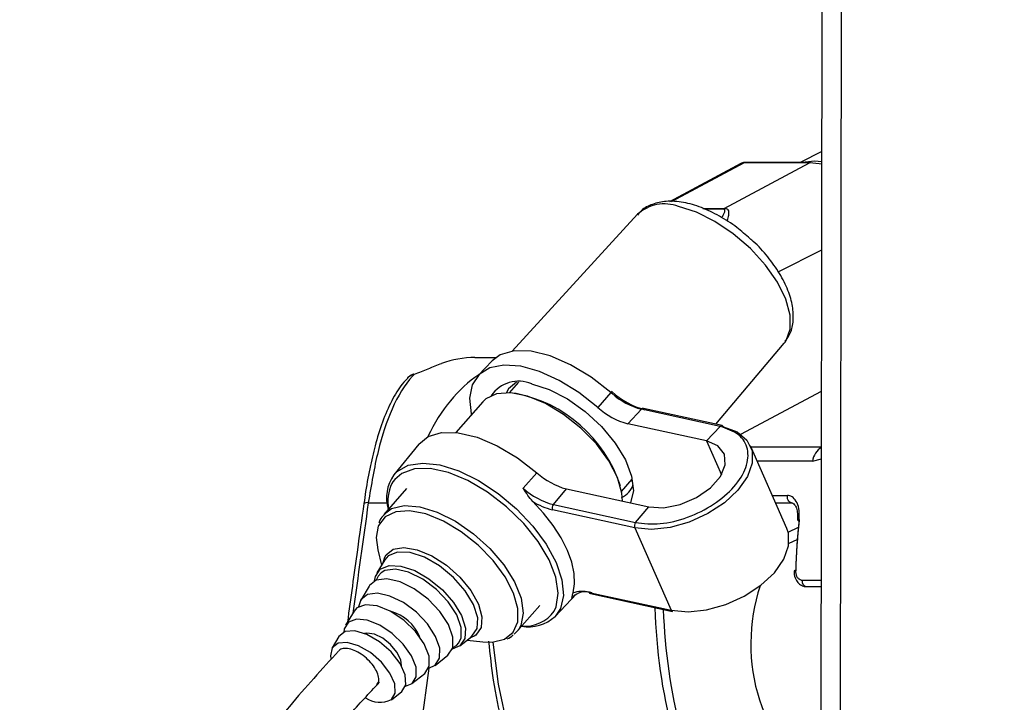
# Paper-space layout '3M DUO Surface Plate' of a CAD drawing. Header units: millimetres. Extents: x 10 to 10348, y 20 to 7979.
# Tile 7 of 117: x 2025 to 2090, y 3060 to 3106. Entities that reach past the tile are written whole.
import ezdxf

# ---------------------------------------------------------------- set-up
doc = ezdxf.new("R2010")
doc.units = ezdxf.units.MM
doc.layers.add('COMPONENT_GEOMETRY', color=7, linetype='Continuous')
doc.styles.add('SLDTEXTSTYLE0', font='TXT', dxfattribs={"width": 0.75})
doc.dimstyles.new('SLDDIMSTYLE0', dxfattribs={"dimtxt": 75, "dimasz": 3.302, "dimexe": 0, "dimexo": 0.0625, "dimgap": 18.75, "dimtad": 0, "dimtih": 1, "dimtoh": 1, "dimdec": 1, "dimrnd": 1e-09, "dimzin": 12, "dimdsep": 46, "dimtxsty": 'SLDTEXTSTYLE0', "dimsah": 1, "dimcen": 0.09, "dimadec": 0, "dimazin": 3, "dimtfac": 1, "dimtdec": 1, "dimtofl": 0, "dimtmove": 0, "dimatfit": 3, "dimfxl": 1, "dimfrac": 2, "dimtolj": 1, "dimtzin": 12, "dimarcsym": 0})

# ---------------------------------------------------------------- blocks, each defined once
blk = doc.blocks.new('_D_14')
at = {"layer": 'COMPONENT_GEOMETRY', "color": 7}
for p, q in [((3604.472, 3861.899), (417.277, 3861.899)), ((420.452, 3861.899), (420.452, 2461.18)), ((420.452, 941.399), (420.452, 2342.118)), ((3455.96, 941.399), (417.277, 941.399))]:
    blk.add_line(p, q, dxfattribs=at)
for points in [[(420.452, 3861.899), (419.944, 3858.597), (420.96, 3858.597)], [(420.452, 941.399), (420.96, 944.701), (419.944, 944.701)]]:
    blk.add_solid(points, dxfattribs=at)
at = {"layer": 'COMPONENT_GEOMETRY', "color": 7, "insert": (268.057, 2438.798), "char_height": 75, "attachment_point": 1, "style": 'SLDTEXTSTYLE0'}
blk.add_mtext('2920.5', dxfattribs=at)

psp = doc.layouts.new('3M DUO Surface Plate')

# ---------------------------------------------------------------- linework, layer by layer
at = {"color": 7, "linetype": 'Continuous', "lineweight": 25}
for p, q in [((2078.02, 3028.942), (2078.221, 3178.302)), ((2078.112, 3097.114), (2076.677, 3096.386)), ((2072.727, 3096.312), (2067.982, 3093.77)), ((2071.613, 3093.325), (2077.289, 3096.366)), ((2077.289, 3096.366), (2072.949, 3096.366)), ((2077.364, 3096.386), (2073.024, 3096.386)), ((2065.851, 3092.931), (2057.516, 3083.822)), ((2071.05, 3078.954), (2075.608, 3084.36)), ((2075.608, 3084.36), (2075.662, 3084.426)), ((2055.029, 3083.396), (2056.424, 3083.396)), ((2056.168, 3083.172), (2055.241, 3082.198)), ((2057.932, 3081.751), (2057.313, 3081.047)), ((2064.081, 3081.063), (2063.212, 3080.074)), ((2055.557, 3080.45), (2053.761, 3078.406)), ((2055.753, 3080.637), (2055.557, 3080.45)), ((2066.108, 3079.951), (2065.204, 3078.982)), ((2071.347, 3078.807), (2066.108, 3079.951)), ((2071.478, 3078.86), (2066.239, 3080.004)), ((2070.443, 3077.838), (2065.204, 3078.982)), ((2071.347, 3078.807), (2070.443, 3077.838)), ((2051.288, 3077.634), (2049.629, 3075.584)), ((2075.787, 3072.015), (2073.36, 3077.514)), ((2058.246, 3074.688), (2059.151, 3075.719)), ((2064.788, 3074.48), (2065.502, 3075.293)), ((2050.474, 3074.664), (2048.961, 3072.942)), ((2060.247, 3073.6), (2061.116, 3074.65)), ((2061.116, 3074.65), (2066.591, 3073.455)), ((2060.247, 3073.6), (2065.722, 3072.405)), ((2075.035, 3073.719), (2076.1, 3073.719)), ((2065.667, 3072.063), (2060.191, 3073.258)), ((2065.722, 3072.405), (2066.591, 3073.455)), ((2065.667, 3072.063), (2068.094, 3066.564)), ((2075.928, 3071.026), (2076.481, 3071.286)), ((2048.565, 3070.602), (2048.818, 3069.572)), ((2049.028, 3069.924), (2048.506, 3069.05)), ((2048.92, 3069.743), (2049.026, 3070.097)), ((2049.007, 3069.846), (2049.054, 3069.921)), ((2047.985, 3068.178), (2047.429, 3067.246)), ((2060.36, 3066.157), (2061.797, 3067.665)), ((2062.619, 3067.759), (2068.094, 3066.564)), ((2062.708, 3067.677), (2068.183, 3066.481)), ((2077.077, 3068.151), (2078.073, 3068.151)), ((2046.983, 3066.5), (2046.426, 3065.567)), ((2057.826, 3065.154), (2059.339, 3066.876)), ((2057.919, 3065.271), (2057.63, 3064.968)), ((2045.981, 3064.821), (2045.535, 3064.075)), ((2054.025, 3064.202), (2054.824, 3064.832)), ((2054.503, 3064.578), (2055.557, 3064.46)), ((2054.983, 3064.844), (2054.659, 3064.701)), ((2054.827, 3064.834), (2054.761, 3064.794)), ((2052.374, 3062.901), (2053.227, 3063.573)), ((2050.839, 3061.69), (2051.692, 3062.363)), ((2049.474, 3060.615), (2050.156, 3061.153))]:
    psp.add_line(p, q, dxfattribs=at)
at = {"color": 8, "linetype": 'Continuous', "lineweight": 25}
for p, q in [((2079.303, 3026.546), (2079.498, 3172.309)), ((2072.949, 3096.366), (2068.091, 3093.764)), ((2070.2, 3093.325), (2071.613, 3093.325)), ((2071.525, 3093.272), (2070.314, 3093.272)), ((2075.217, 3089.097), (2078.103, 3090.557)), ((2064.149, 3081.004), (2064.081, 3081.063)), ((2072.72, 3078.287), (2078.09, 3081.164)), ((2070.443, 3077.838), (2071.434, 3075.592)), ((2073.388, 3077.45), (2078.085, 3077.45)), ((2077.484, 3076.497), (2073.809, 3076.497)), ((2077.484, 3076.497), (2078.084, 3076.639)), ((2065.52, 3075.2), (2065.396, 3075.172)), ((2074.82, 3074.206), (2075.824, 3074.206)), ((2047.932, 3073.728), (2049.192, 3073.728)), ((2075.874, 3071.772), (2076.551, 3072.091)), ((2078.073, 3068.557), (2076.795, 3068.557)), ((2061.474, 3067.376), (2061.684, 3067.597)), ((2053.792, 3064.233), (2053.952, 3064.397)), ((2055.086, 3064.917), (2054.983, 3064.844)), ((2053.558, 3064.094), (2053.792, 3064.233)), ((2051.954, 3062.708), (2050.654, 3053.217))]:
    psp.add_line(p, q, dxfattribs=at)
at = {"color": 7, "linetype": 'Continuous', "lineweight": 25, "flags": 128}
for points in [[(2078.111, 3096.412), (2077.614, 3096.472), (2076.796, 3096.386)], [(2073.024, 3096.386), (2072.989, 3096.382), (2072.949, 3096.366)], [(2077.364, 3096.386), (2077.33, 3096.382), (2077.289, 3096.366)], [(2078.111, 3096.257), (2077.939, 3096.297), (2077.289, 3096.366)], [(2064.081, 3081.063), (2062.769, 3082.088), (2061.397, 3082.915), (2060.038, 3083.5), (2058.76, 3083.813), (2057.632, 3083.837), (2056.712, 3083.573), (2056.168, 3083.172)], [(2063.212, 3080.074), (2061.953, 3081.064), (2060.635, 3081.873), (2059.323, 3082.464), (2058.077, 3082.808), (2056.958, 3082.889), (2056.018, 3082.704), (2055.302, 3082.26), (2054.844, 3081.579), (2054.666, 3080.693), (2054.776, 3079.645), (2054.791, 3079.578)], [(2050.981, 3082.262), (2050.939, 3082.293), (2050.928, 3082.292)], [(2057.802, 3081.751), (2057.261, 3081.31), (2057.097, 3081.019)], [(2058.803, 3081.646), (2059.967, 3081.267), (2061.179, 3080.638), (2062.363, 3079.797), (2063.445, 3078.796), (2064.357, 3077.7), (2065.041, 3076.577), (2065.454, 3075.497), (2065.571, 3074.529), (2065.384, 3073.733), (2065.378, 3073.72)], [(2064.84, 3073.837), (2064.807, 3074.363), (2064.512, 3075.408), (2063.933, 3076.525), (2063.107, 3077.644), (2062.084, 3078.695), (2060.93, 3079.611), (2059.716, 3080.335), (2058.52, 3080.822), (2057.416, 3081.041), (2056.474, 3080.977), (2055.753, 3080.637)], [(2064.134, 3081.124), (2064.148, 3081.14), (2064.155, 3081.148), (2064.157, 3081.15), (2064.153, 3081.145), (2064.142, 3081.133), (2064.126, 3081.115), (2064.106, 3081.091), (2064.081, 3081.063)], [(2051.288, 3077.634), (2051.909, 3078.135), (2052.809, 3078.403), (2053.914, 3078.387), (2055.167, 3078.089), (2056.504, 3077.523), (2057.855, 3076.719), (2059.151, 3075.719)], [(2071.567, 3078.778), (2072.478, 3078.442), (2073.126, 3077.901), (2073.467, 3077.191), (2073.477, 3076.36), (2073.156, 3075.465), (2072.526, 3074.567), (2071.629, 3073.727), (2070.527, 3073.002), (2069.295, 3072.443), (2068.017, 3072.086), (2066.779, 3071.956), (2065.667, 3072.063)], [(2066.591, 3073.455), (2067.58, 3073.396), (2068.682, 3073.609), (2069.764, 3074.068), (2070.696, 3074.717), (2071.365, 3075.478), (2071.69, 3076.26), (2071.632, 3076.968), (2071.199, 3077.516), (2070.443, 3077.838)], [(2060.291, 3066.508), (2060.427, 3066.797), (2060.575, 3067.697), (2060.418, 3068.762), (2059.963, 3069.935), (2059.236, 3071.154), (2058.276, 3072.351), (2057.133, 3073.464), (2055.871, 3074.431), (2054.557, 3075.201), (2053.261, 3075.732), (2052.055, 3075.996), (2051.001, 3075.977), (2050.159, 3075.678), (2049.692, 3075.278)], [(2061.557, 3067.719), (2061.664, 3068.327), (2061.636, 3069.014), (2061.473, 3069.763), (2061.179, 3070.558), (2060.759, 3071.38), (2060.225, 3072.211), (2059.588, 3073.031), (2058.863, 3073.821)], [(2048.593, 3072.158), (2048.461, 3071.42), (2048.565, 3070.602)], [(2068.094, 3066.564), (2069.207, 3066.457), (2070.444, 3066.587), (2071.723, 3066.943), (2072.955, 3067.503), (2074.057, 3068.228), (2074.953, 3069.068), (2075.583, 3069.966), (2075.904, 3070.861), (2075.894, 3071.692), (2075.787, 3072.015)], [(2048.351, 3068.522), (2048.404, 3068.819), (2048.732, 3069.308)], [(2048.732, 3069.308), (2049.318, 3069.548), (2050.107, 3069.515), (2051.02, 3069.211), (2051.969, 3068.667), (2052.86, 3067.937), (2053.606, 3067.09), (2054.134, 3066.211), (2054.393, 3065.386), (2054.357, 3064.695), (2054.03, 3064.205), (2053.522, 3063.979)], [(2053.952, 3064.397), (2054.11, 3064.726), (2054.123, 3065.428), (2053.828, 3066.261), (2053.257, 3067.137), (2052.473, 3067.96), (2051.559, 3068.64), (2050.616, 3069.105), (2049.746, 3069.303), (2049.042, 3069.213), (2048.782, 3069.066)], [(2076.266, 3069.198), (2076.263, 3069.2), (2076.263, 3069.2)], [(2053.232, 3063.576), (2053.552, 3064.072), (2053.564, 3064.776), (2053.268, 3065.612), (2052.695, 3066.491), (2051.908, 3067.317), (2050.991, 3068), (2050.045, 3068.466), (2049.171, 3068.665), (2048.465, 3068.575), (2048.003, 3068.206), (2047.985, 3068.178)], [(2051.954, 3062.708), (2052.378, 3062.904), (2052.68, 3063.371), (2052.692, 3064.035), (2052.413, 3064.825), (2051.872, 3065.654), (2051.129, 3066.433), (2050.265, 3067.077), (2049.372, 3067.517), (2048.548, 3067.705), (2047.881, 3067.62), (2047.445, 3067.272), (2047.291, 3066.798)], [(2051.696, 3062.366), (2051.991, 3062.841), (2051.978, 3063.522), (2051.659, 3064.326), (2051.071, 3065.156), (2050.286, 3065.912), (2049.398, 3066.503), (2048.515, 3066.858), (2047.743, 3066.933), (2047.175, 3066.72), (2046.983, 3066.5)], [(2050.4, 3061.506), (2050.842, 3061.693), (2051.119, 3062.139), (2051.107, 3062.777), (2050.808, 3063.53), (2050.257, 3064.308), (2049.521, 3065.017), (2048.69, 3065.57), (2047.862, 3065.903), (2047.139, 3065.973), (2046.606, 3065.774), (2046.33, 3065.328), (2046.3, 3065.109)], [(2050.16, 3061.155), (2050.429, 3061.608), (2050.391, 3062.26), (2050.051, 3063.024), (2049.455, 3063.796), (2048.683, 3064.473), (2047.841, 3064.962), (2047.041, 3065.197), (2046.391, 3065.148), (2045.981, 3064.821)], [(2050.143, 3062.864), (2050.095, 3063.278), (2049.842, 3063.787), (2049.419, 3064.287), (2048.89, 3064.704), (2048.336, 3064.972), (2047.841, 3065.052), (2047.679, 3065.028)], [(2049.477, 3060.617), (2049.731, 3061.044), (2049.695, 3061.66), (2049.374, 3062.38), (2048.812, 3063.109), (2048.084, 3063.746), (2047.29, 3064.208), (2046.535, 3064.43), (2045.922, 3064.383), (2045.534, 3064.074), (2045.423, 3063.543), (2045.446, 3063.359)], [(2055.557, 3064.46), (2056.185, 3064.442), (2056.989, 3064.635)]]:
    psp.add_lwpolyline(points, dxfattribs=at)
at = {"color": 8, "linetype": 'Continuous', "lineweight": 25, "flags": 128}
for points in [[(2075.662, 3084.426), (2075.733, 3084.527), (2076.014, 3085.278), (2076.01, 3086.21), (2075.72, 3087.272), (2075.159, 3088.406), (2074.359, 3089.552), (2073.362, 3090.648), (2072.221, 3091.634), (2070.999, 3092.458), (2069.762, 3093.075), (2068.575, 3093.452)], [(2049.629, 3075.584), (2049.852, 3075.814), (2050.593, 3076.225), (2051.558, 3076.369), (2052.698, 3076.241), (2053.955, 3075.846), (2055.267, 3075.204), (2056.568, 3074.348), (2057.792, 3073.32), (2058.878, 3072.173), (2059.772, 3070.962), (2060.429, 3069.75), (2060.816, 3068.597), (2060.914, 3067.561), (2060.717, 3066.693), (2060.36, 3066.157)], [(2049.692, 3075.278), (2049.572, 3075.115), (2049.506, 3075.004)], [(2076.097, 3073.719), (2076.044, 3073.727), (2075.973, 3073.762), (2075.911, 3073.821), (2075.863, 3073.902), (2075.831, 3073.997), (2075.818, 3074.101), (2075.824, 3074.206)], [(2048.989, 3072.973), (2049.487, 3073.333), (2050.325, 3073.537), (2051.357, 3073.459), (2052.516, 3073.103), (2053.73, 3072.493), (2054.923, 3071.666), (2056.02, 3070.675), (2056.952, 3069.582), (2057.661, 3068.455), (2058.101, 3067.365), (2058.246, 3066.381), (2058.085, 3065.565), (2057.919, 3065.271)], [(2056.989, 3064.635), (2057.002, 3064.641), (2057.58, 3065.102), (2057.883, 3065.797), (2057.891, 3066.681), (2057.603, 3067.7), (2057.039, 3068.79), (2056.232, 3069.881), (2055.235, 3070.905), (2054.11, 3071.799), (2052.926, 3072.505), (2051.76, 3072.98), (2050.683, 3073.193), (2049.765, 3073.131), (2049.061, 3072.799), (2049.061, 3072.799)], [(2049.061, 3072.799), (2048.617, 3072.216), (2048.593, 3072.158)], [(2076.487, 3072.58), (2076.487, 3072.581), (2076.495, 3072.589), (2076.519, 3072.595), (2076.556, 3072.6), (2076.605, 3072.601)], [(2049.026, 3070.097), (2049.113, 3070.248), (2049.593, 3070.631), (2050.304, 3070.752), (2051.185, 3070.602), (2052.156, 3070.194), (2053.131, 3069.563), (2054.024, 3068.766), (2054.755, 3067.874), (2055.259, 3066.966), (2055.492, 3066.122), (2055.433, 3065.418), (2055.086, 3064.917), (2055.086, 3064.917)], [(2054.829, 3064.835), (2055.173, 3065.349), (2055.211, 3066.075), (2054.939, 3066.942), (2054.384, 3067.865), (2053.6, 3068.754), (2052.664, 3069.522), (2051.668, 3070.093), (2050.709, 3070.411), (2049.881, 3070.447), (2049.265, 3070.195), (2049.028, 3069.924)], [(2048.782, 3069.066), (2048.581, 3068.846), (2048.46, 3068.573)], [(2056.217, 3064.445), (2056.58, 3061.651), (2057.213, 3058.633), (2058.082, 3055.734), (2059.175, 3052.991), (2060.48, 3050.44), (2061.978, 3048.111), (2063.652, 3046.036), (2065.481, 3044.239), (2067.44, 3042.744), (2068.701, 3041.981)]]:
    psp.add_lwpolyline(points, dxfattribs=at)
at = {"color": 8, "linetype": 'Continuous', "lineweight": 25}
for centre, radius, start, end in [((2067.64, 3090.96), 2.662, 69.42053, 132.20671), ((2051.087, 3081.53), 0.739, 98.22361, 137.41223), ((2066.219, 3079.865), 0.141, 82.01426, 142.00254), ((2071.458, 3078.721), 0.141, 82.01426, 142.00254), ((2078.88, 3076.257), 1.417, 124.13298, 170.2621), ((2047.856, 3073.31), 0.425, 79.62851, 121.21195), ((2076.352, 3068.64), 0.567, 87.15047, 99.03757), ((2077.157, 3068.508), 0.366, 172.16641, 257.47047), ((2062.743, 3067.804), 0.132, 199.83042, 254.55427), ((2058.37, 3067.853), 2.346, 264.53128, 324.995)]:
    psp.add_arc(centre, radius, start, end, dxfattribs=at)
at = {"color": 7, "linetype": 'Continuous', "lineweight": 25}
for centre, radius, start, end in [((2072.055, 3092.503), 0.934, 118.2254, 124.57809), ((2055.028, 3077.215), 6.182, 89.98573, 111.01919), ((2051.281, 3081.356), 1, 110.66916, 137.02437), ((2057.945, 3079.592), 2.226, 67.30705, 145.47181), ((2055.992, 3072.006), 9.164, 18.06703, 79.33089), ((2067.649, 3084.933), 5.182, 227.29607, 255.23142), ((2067.318, 3084.552), 4.757, 228.23475, 255.27502), ((2066.403, 3083.532), 4.705, 227.29607, 255.23142), ((2071.443, 3078.733), 0.132, 19.83042, 74.55427), ((2051.777, 3074.065), 2.63, 144.72464, 197.20501), ((2062.306, 3079.18), 4.684, 227.64847, 255.27322), ((2052.068, 3073.801), 2.831, 154.85566, 190.07072), ((2064.2, 3075.372), 1.426, 294.45676, 342.22674), ((2061.459, 3078.213), 4.769, 227.64847, 255.27322), ((2061.223, 3077.544), 4.408, 237.6407, 256.46882), ((2060.523, 3073.38), 0.353, 141.43913, 200.22268), ((2065.999, 3072.185), 0.353, 141.43913, 200.22268), ((2076.604, 3072.71), 0.175, 227.67527, 267.51325), ((2062.408, 3066.58), 1.227, 69.4736, 139.55727), ((2062.152, 3066.031), 1.79, 74.90611, 109.44548), ((2048.705, 3063.711), 2.864, 22.42694, 74.97259), ((2068.218, 3066.608), 0.132, 199.83042, 254.55427), ((2058.558, 3068.153), 2.689, 260.80386, 312.06555), ((2048.715, 3062.229), 1.783, 236.94028, 295.30957)]:
    psp.add_arc(centre, radius, start, end, dxfattribs=at)
for centre, major_axis, ratio, start_param, end_param in [((2073.191, 3095.427), (-0.459, 0.889), 0.664219, 5.952986, 6.293456), ((2095.56, 3068.091), (-0.223, 27.6), 0.695467, 1.403488, 1.525441), ((2095.848, 3068.094), (-0.223, 28), 0.695633, 1.403565, 1.525518), ((2079.927, 3064.377), (0.078, 9.1), 0.718698, 1.145056, 2.863416)]:
    psp.add_ellipse(centre, major_axis=major_axis, ratio=ratio, start_param=start_param, end_param=end_param, dxfattribs=at)
at = {"color": 8, "linetype": 'Continuous', "lineweight": 25}
for centre, major_axis, ratio, start_param, end_param in [((2058.939, 3071.396), (-0.062, 12), 0.707093, 0.437913, 0.971362), ((2069.839, 3071.9), (27.398, 193.11), 0.112522, 1.577296, 1.615348), ((2087.101, 3068.094), (0.238, 27.999), 0.718532, 1.625284, 2.229433), ((2087.379, 3068.091), (0.238, 27.599), 0.718698, 1.630471, 2.229526)]:
    psp.add_ellipse(centre, major_axis=major_axis, ratio=ratio, start_param=start_param, end_param=end_param, dxfattribs=at)
at = {"color": 7, "linetype": 'Continuous', "lineweight": 25}
for points, knots in [([(2073.024, 3096.386), (2072.934, 3096.381), (2072.816, 3096.376), (2072.728, 3096.304), (2072.708, 3096.287)], [0, 0, 0, 0, 0.768144, 1, 1, 1, 1]), ([(2073.343, 3091.303), (2073.055, 3091.558), (2072.409, 3092.129), (2071.296, 3092.839), (2070.088, 3093.416), (2068.886, 3093.76), (2067.787, 3093.837), (2066.853, 3093.634), (2066.186, 3093.308), (2065.934, 3092.977), (2065.853, 3092.871)], [0, 0, 0, 0, 0.115282, 0.25801, 0.401842, 0.54794, 0.697334, 0.82463, 0.943748, 1, 1, 1, 1]), ([(2075.66, 3084.475), (2075.787, 3084.648), (2076.083, 3085.055), (2076.241, 3085.869), (2076.196, 3086.824), (2075.89, 3087.877), (2075.333, 3088.993), (2074.535, 3090.096), (2073.848, 3090.884), (2073.413, 3091.245), (2073.343, 3091.303)], [0, 0, 0, 0, 0.09687, 0.226908, 0.362828, 0.509943, 0.664065, 0.818145, 0.971014, 1, 1, 1, 1]), ([(2052.811, 3082.985), (2052.516, 3082.87), (2051.968, 3082.656), (2051.293, 3082.386), (2050.981, 3082.262)], [0, 0, 0, 0, 0.538139, 1, 1, 1, 1]), ([(2050.981, 3082.262), (2050.944, 3082.223), (2050.389, 3081.645), (2049.493, 3080.168), (2048.521, 3077.25), (2048.129, 3074.905), (2047.932, 3073.728)], [0, 0, 0, 0, 0.024677, 0.367477, 0.682495, 1, 1, 1, 1]), ([(2050.565, 3082.013), (2050.474, 3081.927), (2050.09, 3081.563), (2049.55, 3080.666), (2048.93, 3079.332), (2048.446, 3077.816), (2048.059, 3076.189), (2047.797, 3074.813), (2047.68, 3073.938), (2047.643, 3073.666)], [0, 0, 0, 0, 0.05493, 0.231867, 0.418359, 0.602254, 0.759643, 0.925428, 1, 1, 1, 1]), ([(2065.722, 3072.405), (2066.253, 3072.346), (2067.313, 3072.23), (2069.204, 3072.699), (2070.962, 3073.576), (2072.359, 3074.771), (2073.174, 3076.093), (2073.274, 3077.332), (2072.684, 3078.343), (2071.793, 3078.653), (2071.347, 3078.807)], [0, 0, 0, 0, 0.125, 0.25, 0.375, 0.5, 0.625, 0.75, 0.875, 1, 1, 1, 1]), ([(2058.863, 3073.821), (2058.755, 3073.95), (2058.527, 3074.222), (2058.347, 3074.529), (2058.248, 3074.686), (2058.246, 3074.688)], [0, 0, 0, 0, 0.472391, 0.991344, 1, 1, 1, 1]), ([(2076.605, 3072.601), (2076.614, 3072.803), (2076.632, 3073.205), (2076.489, 3073.729), (2076.235, 3074.087), (2075.983, 3074.201), (2075.846, 3074.205), (2075.824, 3074.206)], [0, 0, 0, 0, 0.256919, 0.513405, 0.754499, 0.960356, 1, 1, 1, 1]), ([(2047.636, 3073.673), (2047.491, 3072.646), (2047.119, 3070.01), (2046.762, 3067.374), (2046.544, 3065.765)], [0, 0, 0, 0, 0.389746, 1, 1, 1, 1]), ([(2076.098, 3073.714), (2076.124, 3073.713), (2076.189, 3073.711), (2076.301, 3073.619), (2076.432, 3073.368), (2076.509, 3073.012), (2076.493, 3072.728), (2076.484, 3072.58)], [0, 0, 0, 0, 0.138354, 0.346825, 0.545986, 0.762183, 1, 1, 1, 1]), ([(2049.024, 3072.955), (2048.896, 3072.836), (2048.715, 3072.669), (2048.656, 3072.426), (2048.639, 3072.356)], [0, 0, 0, 0, 0.713871, 1, 1, 1, 1]), ([(2076.273, 3069.2), (2076.27, 3069.146), (2076.259, 3068.949), (2076.353, 3068.644), (2076.552, 3068.353), (2076.803, 3068.194), (2077.009, 3068.133), (2077.111, 3068.157), (2077.127, 3068.16)], [0, 0, 0, 0, 0.10028, 0.368508, 0.591266, 0.786299, 0.968115, 1, 1, 1, 1]), ([(2076.795, 3068.557), (2076.773, 3068.559), (2076.703, 3068.564), (2076.586, 3068.626), (2076.469, 3068.772), (2076.391, 3068.975), (2076.384, 3069.129), (2076.38, 3069.206)], [0, 0, 0, 0, 0.092764, 0.303377, 0.529018, 0.764291, 1, 1, 1, 1]), ([(2061.474, 3067.376), (2061.474, 3067.377), (2061.487, 3067.416), (2061.498, 3067.491), (2061.538, 3067.645), (2061.557, 3067.719)], [0, 0, 0, 0, 0.008656, 0.527609, 1, 1, 1, 1]), ([(2055.933, 3064.5), (2056.025, 3063.634), (2056.223, 3061.786), (2056.796, 3059.031), (2057.588, 3056.259), (2058.593, 3053.621), (2059.794, 3051.144), (2061.178, 3048.857), (2062.733, 3046.79), (2064.438, 3044.956), (2066.285, 3043.416), (2067.643, 3042.449), (2068.403, 3042.089), (2068.48, 3042.052)], [0, 0, 0, 0, 0.088076, 0.188117, 0.288192, 0.388306, 0.48846, 0.588642, 0.688816, 0.78893, 0.888906, 0.988651, 1, 1, 1, 1]), ([(2057.166, 3064.669), (2057.17, 3064.67), (2057.334, 3064.715), (2057.46, 3064.82), (2057.583, 3064.923)], [0, 0, 0, 0, 0.025961, 1, 1, 1, 1]), ([(2045.956, 3063.855), (2045.406, 3063.255), (2044.323, 3062.076), (2042.789, 3060.31), (2041.565, 3058.76), (2040.685, 3057.486), (2040.099, 3056.464), (2039.722, 3055.555), (2039.513, 3054.613), (2039.587, 3053.659), (2040.081, 3052.721), (2040.712, 3052.172), (2041.521, 3051.822), (2042.781, 3051.442), (2044.294, 3051.303), (2045.589, 3051.418), (2046.081, 3051.465), (2046.773, 3051.263), (2047.7, 3051.071), (2048.26, 3050.805), (2048.646, 3050.52), (2049, 3050.05), (2049.208, 3049.312), (2049.226, 3048.808), (2049.236, 3048.524)], [0, 0, 0, 0, 0.078657, 0.154625, 0.216569, 0.25594, 0.288853, 0.317898, 0.344465, 0.385221, 0.416072, 0.454405, 0.502261, 0.562058, 0.628033, 0.692323, 0.754407, 0.814575, 0.870189, 0.896149, 0.922757, 0.955881, 0.975204, 1, 1, 1, 1]), ([(2048.492, 3061.589), (2048.546, 3061.668), (2048.658, 3061.829), (2048.622, 3062.208), (2048.442, 3062.639), (2048.124, 3063.079), (2047.703, 3063.481), (2047.233, 3063.799), (2046.758, 3063.995), (2046.343, 3064.046), (2046.068, 3063.987), (2045.992, 3063.873), (2045.971, 3063.842)], [0, 0, 0, 0, 0.104236, 0.21277, 0.31722, 0.426014, 0.530103, 0.638184, 0.74417, 0.850689, 0.959275, 1, 1, 1, 1]), ([(2042.979, 3054.649), (2042.984, 3054.667), (2042.995, 3054.708), (2043.039, 3054.814), (2043.142, 3055.033), (2043.377, 3055.447), (2043.988, 3056.366), (2045.111, 3057.799), (2046.752, 3059.719), (2047.991, 3061.045), (2048.668, 3061.771)], [0, 0, 0, 0, 0.011179, 0.026743, 0.046017, 0.099513, 0.175961, 0.384856, 0.663568, 1, 1, 1, 1])]:
    psp.add_open_spline(points, degree=3, knots=knots, dxfattribs=at)
at = {"color": 8, "linetype": 'Continuous', "lineweight": 25}
for points, knots in [([(2071.449, 3092.707), (2071.472, 3092.743), (2071.539, 3092.851), (2071.622, 3093.011), (2071.672, 3093.156), (2071.647, 3093.237), (2071.598, 3093.267), (2071.544, 3093.27), (2071.525, 3093.272)], [0, 0, 0, 0, 0.149129, 0.449679, 0.733248, 0.851188, 0.945254, 1, 1, 1, 1]), ([(2071.613, 3093.325), (2071.641, 3093.324), (2071.714, 3093.322), (2071.802, 3093.292), (2071.891, 3093.212), (2071.92, 3093.065), (2071.892, 3092.823), (2071.847, 3092.629), (2071.804, 3092.491), (2071.8, 3092.478)], [0, 0, 0, 0, 0.050327, 0.132889, 0.228593, 0.440729, 0.65471, 0.967804, 1, 1, 1, 1])]:
    psp.add_open_spline(points, degree=3, knots=knots, dxfattribs=at)

# ---------------------------------------------------------------- dimensions: what is measured, and where the dimension line sits
at = {"layer": 'COMPONENT_GEOMETRY', "color": 7}
dim = psp.add_linear_dim(base=(420.452, 941.399), p1=(3605.742, 3861.899), p2=(3457.23, 941.399), angle=90, dimstyle='SLDDIMSTYLE0', dxfattribs=at)
dim.commit()
dim.dimension.update_dxf_attribs({"geometry": '_D_14', "text_midpoint": (420.452, 2401.649), "dimtype": 160})

doc.saveas('drawing.dxf')
